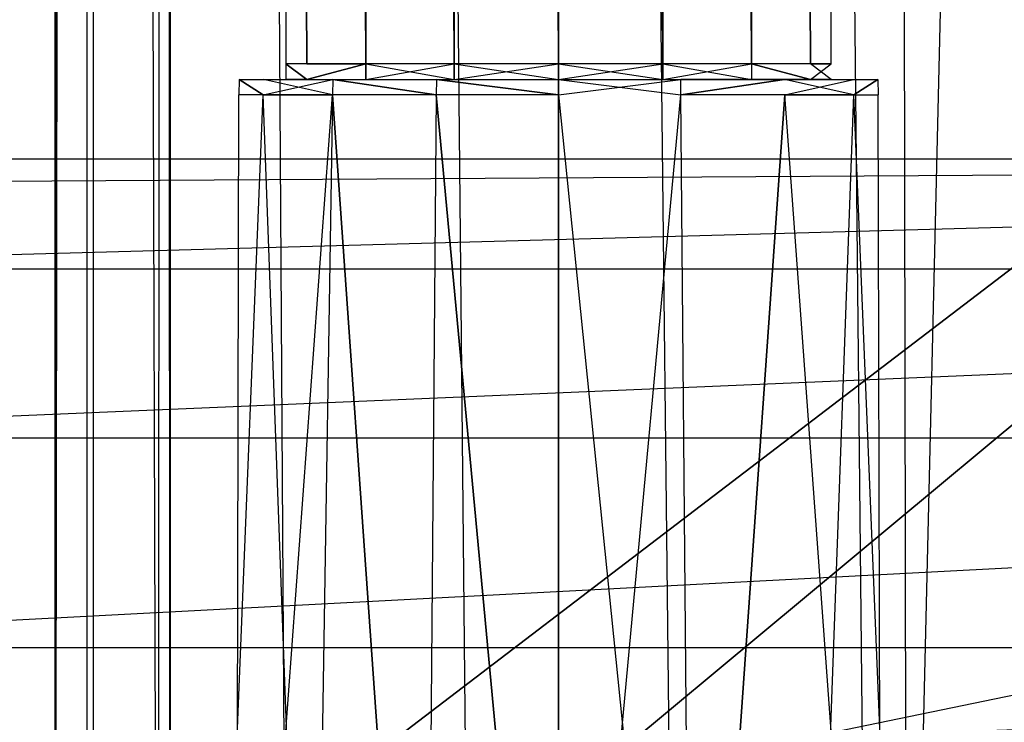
# Model space of a CAD drawing. Extents: x 0 to 0.8, y -0.501 to 0.
# Tile 22 of 111: x 0.031 to 0.051, y -0.471 to -0.457. Entities that reach past the tile are written whole.
import ezdxf

# ---------------------------------------------------------------- set-up
doc = ezdxf.new("R2010")
doc.units = 0
for name, color, linetype in [('L20_DRAWERBOXU_6___REPLACEMTFOR', 7, 'CONTINUOUS'), ('L22_DRAWERBOXU_4___REPLACEMTFOR', 7, 'CONTINUOUS'), ('L30_KORPUS2_5___REPLACEMTFOREMP', 7, 'CONTINUOUS'), ('L32_KORPUS2_3___REPLACEMTFOREMP', 7, 'CONTINUOUS'), ('L39_KORPUS1_0___REPLACEMTFOREMP', 7, 'CONTINUOUS'), ('L3_ABDECKPL_0___REPLACEMTFOREMP', 7, 'CONTINUOUS'), ('L9_DRAWERBOXO_7___REPLACEMTFORE', 7, 'CONTINUOUS')]:
    doc.layers.add(name, color=color, linetype=linetype)

msp = doc.modelspace()

# ---------------------------------------------------------------- linework, layer by layer
at = {"layer": 'L20_DRAWERBOXU_6___REPLACEMTFOR', "color": 250}
for points, invisible_edges in [([(0.068985, -0.48454, 0.100056), (0.0325, -0.117001, 0.100056), (0.0325, -0.48454, 0.100056), (0.068985, -0.48454, 0.100056)], 13), ([(0.0325, -0.117001, 0.100056), (0.068985, -0.48454, 0.100056), (0.068985, -0.117001, 0.100056), (0.0325, -0.117001, 0.100056)], 14), ([(0.0325, -0.117001, 0.100056), (0.033786, -0.48454, 0.175627), (0.0325, -0.48454, 0.100056), (0.0325, -0.117001, 0.100056)], 13), ([(0.033786, -0.48454, 0.175627), (0.0325, -0.117001, 0.100056), (0.033786, -0.117001, 0.175627), (0.033786, -0.48454, 0.175627)], 14), ([(0.033786, -0.117001, 0.175627), (0.034033, -0.48454, 0.179002), (0.033786, -0.48454, 0.175627), (0.033786, -0.117001, 0.175627)], 13), ([(0.034033, -0.48454, 0.179002), (0.033786, -0.117001, 0.175627), (0.034033, -0.117001, 0.179002), (0.034033, -0.48454, 0.179002)], 14), ([(0.034033, -0.117001, 0.179002), (0.03638, -0.48454, 0.182278), (0.034033, -0.48454, 0.179002), (0.034033, -0.117001, 0.179002)], 13), ([(0.03638, -0.48454, 0.182278), (0.034033, -0.117001, 0.179002), (0.03638, -0.117001, 0.182278), (0.03638, -0.48454, 0.182278)], 14), ([(0.03638, -0.117001, 0.182278), (0.040027, -0.48454, 0.183994), (0.03638, -0.48454, 0.182278), (0.03638, -0.117001, 0.182278)], 13), ([(0.040027, -0.48454, 0.183994), (0.03638, -0.117001, 0.182278), (0.040027, -0.117001, 0.183994), (0.040027, -0.48454, 0.183994)], 14), ([(0.040027, -0.117001, 0.183994), (0.044089, -0.48454, 0.184044), (0.040027, -0.48454, 0.183994), (0.040027, -0.117001, 0.183994)], 13), ([(0.044089, -0.48454, 0.184044), (0.040027, -0.117001, 0.183994), (0.044089, -0.117001, 0.184044), (0.044089, -0.48454, 0.184044)], 14), ([(0.044089, -0.117001, 0.184044), (0.047928, -0.48454, 0.182713), (0.044089, -0.48454, 0.184044), (0.044089, -0.117001, 0.184044)], 13), ([(0.047928, -0.48454, 0.182713), (0.044089, -0.117001, 0.184044), (0.047928, -0.117001, 0.182713), (0.047928, -0.48454, 0.182713)], 14), ([(0.047928, -0.117001, 0.182713), (0.04868, -0.48454, 0.181645), (0.047928, -0.48454, 0.182713), (0.047928, -0.117001, 0.182713)], 13), ([(0.04868, -0.48454, 0.181645), (0.047928, -0.117001, 0.182713), (0.04868, -0.117001, 0.181645), (0.04868, -0.48454, 0.181645)], 14), ([(0.04868, -0.48454, 0.181645), (0.057389, -0.117001, 0.128699), (0.057389, -0.48454, 0.128699), (0.04868, -0.48454, 0.181645)], 13), ([(0.057389, -0.117001, 0.128699), (0.04868, -0.48454, 0.181645), (0.04868, -0.117001, 0.181645), (0.057389, -0.117001, 0.128699)], 14)]:
    msp.add_3dface(points, dxfattribs=dict(at, invisible_edges=invisible_edges))
at = {"layer": 'L22_DRAWERBOXU_4___REPLACEMTFOR', "color": 250}
for points, invisible_edges in [([(0.036331, -0.104555, 0.23464), (0.036744, -0.458087, 0.236714), (0.036331, -0.458087, 0.23464), (0.036331, -0.104555, 0.23464)], 13), ([(0.036744, -0.458087, 0.236714), (0.036331, -0.104555, 0.23464), (0.036744, -0.104555, 0.236714), (0.036744, -0.458087, 0.236714)], 14), ([(0.036744, -0.458087, 0.232567), (0.036331, -0.104555, 0.23464), (0.036331, -0.458087, 0.23464), (0.036744, -0.458087, 0.232567)], 13), ([(0.036331, -0.104555, 0.23464), (0.036744, -0.458087, 0.232567), (0.036744, -0.104555, 0.232567), (0.036331, -0.104555, 0.23464)], 14), ([(0.036744, -0.104555, 0.236714), (0.037919, -0.458087, 0.238472), (0.036744, -0.458087, 0.236714), (0.036744, -0.104555, 0.236714)], 13), ([(0.037919, -0.458087, 0.238472), (0.036744, -0.104555, 0.236714), (0.037919, -0.104555, 0.238472), (0.037919, -0.458087, 0.238472)], 14), ([(0.037919, -0.104555, 0.230809), (0.036744, -0.458087, 0.232567), (0.037919, -0.458087, 0.230809), (0.037919, -0.104555, 0.230809)], 13), ([(0.036744, -0.458087, 0.232567), (0.037919, -0.104555, 0.230809), (0.036744, -0.104555, 0.232567), (0.036744, -0.458087, 0.232567)], 14), ([(0.037919, -0.104555, 0.238472), (0.039677, -0.458087, 0.239647), (0.037919, -0.458087, 0.238472), (0.037919, -0.104555, 0.238472)], 13), ([(0.039677, -0.458087, 0.239647), (0.037919, -0.104555, 0.238472), (0.039677, -0.104555, 0.239647), (0.039677, -0.458087, 0.239647)], 14), ([(0.039677, -0.458087, 0.229634), (0.037919, -0.104555, 0.230809), (0.037919, -0.458087, 0.230809), (0.039677, -0.458087, 0.229634)], 13), ([(0.037919, -0.104555, 0.230809), (0.039677, -0.458087, 0.229634), (0.039677, -0.104555, 0.229634), (0.037919, -0.104555, 0.230809)], 14), ([(0.039677, -0.104555, 0.239647), (0.04175, -0.458087, 0.240059), (0.039677, -0.458087, 0.239647), (0.039677, -0.104555, 0.239647)], 13), ([(0.04175, -0.458087, 0.240059), (0.039677, -0.104555, 0.239647), (0.04175, -0.104555, 0.240059), (0.04175, -0.458087, 0.240059)], 14), ([(0.04175, -0.458087, 0.229222), (0.039677, -0.104555, 0.229634), (0.039677, -0.458087, 0.229634), (0.04175, -0.458087, 0.229222)], 13), ([(0.039677, -0.104555, 0.229634), (0.04175, -0.458087, 0.229222), (0.04175, -0.104555, 0.229222), (0.039677, -0.104555, 0.229634)], 14), ([(0.043824, -0.458087, 0.229634), (0.04175, -0.104555, 0.229222), (0.04175, -0.458087, 0.229222), (0.043824, -0.458087, 0.229634)], 13), ([(0.04175, -0.104555, 0.229222), (0.043824, -0.458087, 0.229634), (0.043824, -0.104555, 0.229634), (0.04175, -0.104555, 0.229222)], 14), ([(0.04175, -0.104555, 0.240059), (0.043824, -0.458087, 0.239647), (0.04175, -0.458087, 0.240059), (0.04175, -0.104555, 0.240059)], 13), ([(0.043824, -0.458087, 0.239647), (0.04175, -0.104555, 0.240059), (0.043824, -0.104555, 0.239647), (0.043824, -0.458087, 0.239647)], 14), ([(0.045583, -0.458087, 0.230809), (0.043824, -0.104555, 0.229634), (0.043824, -0.458087, 0.229634), (0.045583, -0.458087, 0.230809)], 13), ([(0.043824, -0.104555, 0.229634), (0.045583, -0.458087, 0.230809), (0.045583, -0.104555, 0.230809), (0.043824, -0.104555, 0.229634)], 14), ([(0.043824, -0.104555, 0.239647), (0.045583, -0.458087, 0.238472), (0.043824, -0.458087, 0.239647), (0.043824, -0.104555, 0.239647)], 13), ([(0.045583, -0.458087, 0.238472), (0.043824, -0.104555, 0.239647), (0.045583, -0.104555, 0.238472), (0.045583, -0.458087, 0.238472)], 14), ([(0.046757, -0.458087, 0.232567), (0.045583, -0.104555, 0.230809), (0.045583, -0.458087, 0.230809), (0.046757, -0.458087, 0.232567)], 13), ([(0.045583, -0.104555, 0.230809), (0.046757, -0.458087, 0.232567), (0.046757, -0.104555, 0.232567), (0.045583, -0.104555, 0.230809)], 14), ([(0.045583, -0.104555, 0.238472), (0.046757, -0.458087, 0.236714), (0.045583, -0.458087, 0.238472), (0.045583, -0.104555, 0.238472)], 13), ([(0.046757, -0.458087, 0.236714), (0.045583, -0.104555, 0.238472), (0.046757, -0.104555, 0.236714), (0.046757, -0.458087, 0.236714)], 14), ([(0.04717, -0.104555, 0.23464), (0.046757, -0.458087, 0.232567), (0.04717, -0.458087, 0.23464), (0.04717, -0.104555, 0.23464)], 13), ([(0.046757, -0.458087, 0.232567), (0.04717, -0.104555, 0.23464), (0.046757, -0.104555, 0.232567), (0.046757, -0.458087, 0.232567)], 14), ([(0.046757, -0.104555, 0.236714), (0.04717, -0.458087, 0.23464), (0.046757, -0.458087, 0.236714), (0.046757, -0.104555, 0.236714)], 13), ([(0.04717, -0.458087, 0.23464), (0.046757, -0.104555, 0.236714), (0.04717, -0.104555, 0.23464), (0.04717, -0.458087, 0.23464)], 14), ([(0.036744, -0.458399, 0.232567), (0.036331, -0.458087, 0.23464), (0.036331, -0.458399, 0.23464), (0.036744, -0.458399, 0.232567)], 13), ([(0.036331, -0.458087, 0.23464), (0.036744, -0.458399, 0.232567), (0.036744, -0.458087, 0.232567), (0.036331, -0.458087, 0.23464)], 14), ([(0.036331, -0.458087, 0.23464), (0.036744, -0.458399, 0.236714), (0.036331, -0.458399, 0.23464), (0.036331, -0.458087, 0.23464)], 13), ([(0.036744, -0.458399, 0.236714), (0.036331, -0.458087, 0.23464), (0.036744, -0.458087, 0.236714), (0.036744, -0.458399, 0.236714)], 14), ([(0.037919, -0.458087, 0.230809), (0.036744, -0.458399, 0.232567), (0.037919, -0.458399, 0.230809), (0.037919, -0.458087, 0.230809)], 13), ([(0.036744, -0.458399, 0.232567), (0.037919, -0.458087, 0.230809), (0.036744, -0.458087, 0.232567), (0.036744, -0.458399, 0.232567)], 14), ([(0.036744, -0.458399, 0.236714), (0.037919, -0.458087, 0.238472), (0.037919, -0.458399, 0.238472), (0.036744, -0.458399, 0.236714)], 13), ([(0.037919, -0.458087, 0.238472), (0.036744, -0.458399, 0.236714), (0.036744, -0.458087, 0.236714), (0.037919, -0.458087, 0.238472)], 14), ([(0.039677, -0.458399, 0.229634), (0.037919, -0.458087, 0.230809), (0.037919, -0.458399, 0.230809), (0.039677, -0.458399, 0.229634)], 13), ([(0.037919, -0.458087, 0.230809), (0.039677, -0.458399, 0.229634), (0.039677, -0.458087, 0.229634), (0.037919, -0.458087, 0.230809)], 14), ([(0.039677, -0.458087, 0.239647), (0.037919, -0.458399, 0.238472), (0.037919, -0.458087, 0.238472), (0.039677, -0.458087, 0.239647)], 13), ([(0.037919, -0.458399, 0.238472), (0.039677, -0.458087, 0.239647), (0.039677, -0.458399, 0.239647), (0.037919, -0.458399, 0.238472)], 14), ([(0.04175, -0.458399, 0.229222), (0.039677, -0.458087, 0.229634), (0.039677, -0.458399, 0.229634), (0.04175, -0.458399, 0.229222)], 13), ([(0.039677, -0.458087, 0.229634), (0.04175, -0.458399, 0.229222), (0.04175, -0.458087, 0.229222), (0.039677, -0.458087, 0.229634)], 14), ([(0.04175, -0.458087, 0.240059), (0.039677, -0.458399, 0.239647), (0.039677, -0.458087, 0.239647), (0.04175, -0.458087, 0.240059)], 13), ([(0.039677, -0.458399, 0.239647), (0.04175, -0.458087, 0.240059), (0.04175, -0.458399, 0.240059), (0.039677, -0.458399, 0.239647)], 14), ([(0.043824, -0.458087, 0.239647), (0.04175, -0.458399, 0.240059), (0.04175, -0.458087, 0.240059), (0.043824, -0.458087, 0.239647)], 13), ([(0.04175, -0.458399, 0.240059), (0.043824, -0.458087, 0.239647), (0.043824, -0.458399, 0.239647), (0.04175, -0.458399, 0.240059)], 14), ([(0.043824, -0.458399, 0.229634), (0.04175, -0.458087, 0.229222), (0.04175, -0.458399, 0.229222), (0.043824, -0.458399, 0.229634)], 13), ([(0.04175, -0.458087, 0.229222), (0.043824, -0.458399, 0.229634), (0.043824, -0.458087, 0.229634), (0.04175, -0.458087, 0.229222)], 14), ([(0.045583, -0.458087, 0.238472), (0.043824, -0.458399, 0.239647), (0.043824, -0.458087, 0.239647), (0.045583, -0.458087, 0.238472)], 13), ([(0.043824, -0.458399, 0.239647), (0.045583, -0.458087, 0.238472), (0.045583, -0.458399, 0.238472), (0.043824, -0.458399, 0.239647)], 14), ([(0.045583, -0.458399, 0.230809), (0.043824, -0.458087, 0.229634), (0.043824, -0.458399, 0.229634), (0.045583, -0.458399, 0.230809)], 13), ([(0.043824, -0.458087, 0.229634), (0.045583, -0.458399, 0.230809), (0.045583, -0.458087, 0.230809), (0.043824, -0.458087, 0.229634)], 14), ([(0.045583, -0.458087, 0.238472), (0.046757, -0.458399, 0.236714), (0.045583, -0.458399, 0.238472), (0.045583, -0.458087, 0.238472)], 13), ([(0.046757, -0.458399, 0.236714), (0.045583, -0.458087, 0.238472), (0.046757, -0.458087, 0.236714), (0.046757, -0.458399, 0.236714)], 14), ([(0.046757, -0.458399, 0.232567), (0.045583, -0.458087, 0.230809), (0.045583, -0.458399, 0.230809), (0.046757, -0.458399, 0.232567)], 13), ([(0.045583, -0.458087, 0.230809), (0.046757, -0.458399, 0.232567), (0.046757, -0.458087, 0.232567), (0.045583, -0.458087, 0.230809)], 14), ([(0.046757, -0.458087, 0.236714), (0.04717, -0.458399, 0.23464), (0.046757, -0.458399, 0.236714), (0.046757, -0.458087, 0.236714)], 13), ([(0.04717, -0.458399, 0.23464), (0.046757, -0.458087, 0.236714), (0.04717, -0.458087, 0.23464), (0.04717, -0.458399, 0.23464)], 14), ([(0.04717, -0.458087, 0.23464), (0.046757, -0.458399, 0.232567), (0.04717, -0.458399, 0.23464), (0.04717, -0.458087, 0.23464)], 13), ([(0.046757, -0.458399, 0.232567), (0.04717, -0.458087, 0.23464), (0.046757, -0.458087, 0.232567), (0.046757, -0.458399, 0.232567)], 14), ([(0.035881, -0.458704, 0.232209), (0.035404, -0.458399, 0.23464), (0.035397, -0.458704, 0.23464), (0.035881, -0.458704, 0.232209)], 13), ([(0.035404, -0.458399, 0.23464), (0.035881, -0.458704, 0.237071), (0.035397, -0.458704, 0.23464), (0.035404, -0.458399, 0.23464)], 13), ([(0.036744, -0.458399, 0.232567), (0.035404, -0.458399, 0.23464), (0.035887, -0.458399, 0.232212), (0.036744, -0.458399, 0.232567)], 13), ([(0.035404, -0.458399, 0.23464), (0.036744, -0.458399, 0.232567), (0.036331, -0.458399, 0.23464), (0.035404, -0.458399, 0.23464)], 14), ([(0.036744, -0.458399, 0.236714), (0.035404, -0.458399, 0.23464), (0.036331, -0.458399, 0.23464), (0.036744, -0.458399, 0.236714)], 13), ([(0.035404, -0.458399, 0.23464), (0.036744, -0.458399, 0.236714), (0.035887, -0.458399, 0.237069), (0.035404, -0.458399, 0.23464)], 14), ([(0.035404, -0.458399, 0.23464), (0.035881, -0.458704, 0.232209), (0.035887, -0.458399, 0.232212), (0.035404, -0.458399, 0.23464)], 14), ([(0.035881, -0.458704, 0.237071), (0.035404, -0.458399, 0.23464), (0.035887, -0.458399, 0.237069), (0.035881, -0.458704, 0.237071)], 14), ([(0.037263, -0.458399, 0.230153), (0.035881, -0.458704, 0.232209), (0.037258, -0.458704, 0.230148), (0.037263, -0.458399, 0.230153)], 13), ([(0.035881, -0.458704, 0.232209), (0.037263, -0.458399, 0.230153), (0.035887, -0.458399, 0.232212), (0.035881, -0.458704, 0.232209)], 14), ([(0.035887, -0.458399, 0.237069), (0.037258, -0.458704, 0.239132), (0.035881, -0.458704, 0.237071), (0.035887, -0.458399, 0.237069)], 13), ([(0.037919, -0.458399, 0.238472), (0.035887, -0.458399, 0.237069), (0.036744, -0.458399, 0.236714), (0.037919, -0.458399, 0.238472)], 13), ([(0.035887, -0.458399, 0.237069), (0.037919, -0.458399, 0.238472), (0.037263, -0.458399, 0.239128), (0.035887, -0.458399, 0.237069)], 14), ([(0.037919, -0.458399, 0.230809), (0.035887, -0.458399, 0.232212), (0.037263, -0.458399, 0.230153), (0.037919, -0.458399, 0.230809)], 13), ([(0.035887, -0.458399, 0.232212), (0.037919, -0.458399, 0.230809), (0.036744, -0.458399, 0.232567), (0.035887, -0.458399, 0.232212)], 14), ([(0.037258, -0.458704, 0.239132), (0.035887, -0.458399, 0.237069), (0.037263, -0.458399, 0.239128), (0.037258, -0.458704, 0.239132)], 14), ([(0.039319, -0.458704, 0.228771), (0.037263, -0.458399, 0.230153), (0.037258, -0.458704, 0.230148), (0.039319, -0.458704, 0.228771)], 13), ([(0.037263, -0.458399, 0.239128), (0.039319, -0.458704, 0.24051), (0.037258, -0.458704, 0.239132), (0.037263, -0.458399, 0.239128)], 13), ([(0.039677, -0.458399, 0.239647), (0.037263, -0.458399, 0.239128), (0.037919, -0.458399, 0.238472), (0.039677, -0.458399, 0.239647)], 13), ([(0.037263, -0.458399, 0.239128), (0.039677, -0.458399, 0.239647), (0.039322, -0.458399, 0.240503), (0.037263, -0.458399, 0.239128)], 14), ([(0.039677, -0.458399, 0.229634), (0.037263, -0.458399, 0.230153), (0.039322, -0.458399, 0.228778), (0.039677, -0.458399, 0.229634)], 13), ([(0.037263, -0.458399, 0.230153), (0.039677, -0.458399, 0.229634), (0.037919, -0.458399, 0.230809), (0.037263, -0.458399, 0.230153)], 14), ([(0.037263, -0.458399, 0.230153), (0.039319, -0.458704, 0.228771), (0.039322, -0.458399, 0.228778), (0.037263, -0.458399, 0.230153)], 14), ([(0.039319, -0.458704, 0.24051), (0.037263, -0.458399, 0.239128), (0.039322, -0.458399, 0.240503), (0.039319, -0.458704, 0.24051)], 14), ([(0.039322, -0.458399, 0.240503), (0.04175, -0.458704, 0.240993), (0.039319, -0.458704, 0.24051), (0.039322, -0.458399, 0.240503)], 13), ([(0.04175, -0.458704, 0.228288), (0.039322, -0.458399, 0.228778), (0.039319, -0.458704, 0.228771), (0.04175, -0.458704, 0.228288)], 13), ([(0.04175, -0.458399, 0.229222), (0.039322, -0.458399, 0.228778), (0.04175, -0.458399, 0.228294), (0.04175, -0.458399, 0.229222)], 13), ([(0.039322, -0.458399, 0.228778), (0.04175, -0.458399, 0.229222), (0.039677, -0.458399, 0.229634), (0.039322, -0.458399, 0.228778)], 14), ([(0.04175, -0.458399, 0.240059), (0.039322, -0.458399, 0.240503), (0.039677, -0.458399, 0.239647), (0.04175, -0.458399, 0.240059)], 13), ([(0.039322, -0.458399, 0.240503), (0.04175, -0.458399, 0.240059), (0.04175, -0.458399, 0.240986), (0.039322, -0.458399, 0.240503)], 14), ([(0.04175, -0.458704, 0.240993), (0.039322, -0.458399, 0.240503), (0.04175, -0.458399, 0.240986), (0.04175, -0.458704, 0.240993)], 14), ([(0.039322, -0.458399, 0.228778), (0.04175, -0.458704, 0.228288), (0.04175, -0.458399, 0.228294), (0.039322, -0.458399, 0.228778)], 14), ([(0.044179, -0.458399, 0.228778), (0.04175, -0.458399, 0.229222), (0.04175, -0.458399, 0.228294), (0.044179, -0.458399, 0.228778)], 13), ([(0.04175, -0.458399, 0.229222), (0.044179, -0.458399, 0.228778), (0.043824, -0.458399, 0.229634), (0.04175, -0.458399, 0.229222)], 14), ([(0.044179, -0.458399, 0.240503), (0.04175, -0.458399, 0.240059), (0.043824, -0.458399, 0.239647), (0.044179, -0.458399, 0.240503)], 13), ([(0.04175, -0.458399, 0.240059), (0.044179, -0.458399, 0.240503), (0.04175, -0.458399, 0.240986), (0.04175, -0.458399, 0.240059)], 14), ([(0.044179, -0.458399, 0.240503), (0.04175, -0.458704, 0.240993), (0.04175, -0.458399, 0.240986), (0.044179, -0.458399, 0.240503)], 13), ([(0.04175, -0.458704, 0.240993), (0.044179, -0.458399, 0.240503), (0.044182, -0.458704, 0.24051), (0.04175, -0.458704, 0.240993)], 14), ([(0.044182, -0.458704, 0.228771), (0.04175, -0.458399, 0.228294), (0.04175, -0.458704, 0.228288), (0.044182, -0.458704, 0.228771)], 13), ([(0.04175, -0.458399, 0.228294), (0.044182, -0.458704, 0.228771), (0.044179, -0.458399, 0.228778), (0.04175, -0.458399, 0.228294)], 14), ([(0.046238, -0.458399, 0.230153), (0.043824, -0.458399, 0.229634), (0.044179, -0.458399, 0.228778), (0.046238, -0.458399, 0.230153)], 13), ([(0.043824, -0.458399, 0.229634), (0.046238, -0.458399, 0.230153), (0.045583, -0.458399, 0.230809), (0.043824, -0.458399, 0.229634)], 14), ([(0.046238, -0.458399, 0.239128), (0.043824, -0.458399, 0.239647), (0.045583, -0.458399, 0.238472), (0.046238, -0.458399, 0.239128)], 13), ([(0.043824, -0.458399, 0.239647), (0.046238, -0.458399, 0.239128), (0.044179, -0.458399, 0.240503), (0.043824, -0.458399, 0.239647)], 14), ([(0.046238, -0.458399, 0.239128), (0.044182, -0.458704, 0.24051), (0.044179, -0.458399, 0.240503), (0.046238, -0.458399, 0.239128)], 13), ([(0.044182, -0.458704, 0.228771), (0.046238, -0.458399, 0.230153), (0.044179, -0.458399, 0.228778), (0.044182, -0.458704, 0.228771)], 13), ([(0.044182, -0.458704, 0.24051), (0.046238, -0.458399, 0.239128), (0.046243, -0.458704, 0.239132), (0.044182, -0.458704, 0.24051)], 14), ([(0.046238, -0.458399, 0.230153), (0.044182, -0.458704, 0.228771), (0.046243, -0.458704, 0.230148), (0.046238, -0.458399, 0.230153)], 14), ([(0.047614, -0.458399, 0.232212), (0.045583, -0.458399, 0.230809), (0.046238, -0.458399, 0.230153), (0.047614, -0.458399, 0.232212)], 13), ([(0.045583, -0.458399, 0.230809), (0.047614, -0.458399, 0.232212), (0.046757, -0.458399, 0.232567), (0.045583, -0.458399, 0.230809)], 14), ([(0.047614, -0.458399, 0.237069), (0.045583, -0.458399, 0.238472), (0.046757, -0.458399, 0.236714), (0.047614, -0.458399, 0.237069)], 13), ([(0.045583, -0.458399, 0.238472), (0.047614, -0.458399, 0.237069), (0.046238, -0.458399, 0.239128), (0.045583, -0.458399, 0.238472)], 14), ([(0.046243, -0.458704, 0.230148), (0.047614, -0.458399, 0.232212), (0.046238, -0.458399, 0.230153), (0.046243, -0.458704, 0.230148)], 14), ([(0.046238, -0.458399, 0.239128), (0.04762, -0.458704, 0.237072), (0.046243, -0.458704, 0.239132), (0.046238, -0.458399, 0.239128)], 13), ([(0.04762, -0.458704, 0.237072), (0.046238, -0.458399, 0.239128), (0.047614, -0.458399, 0.237069), (0.04762, -0.458704, 0.237072)], 14), ([(0.047614, -0.458399, 0.232212), (0.046243, -0.458704, 0.230148), (0.04762, -0.458704, 0.232209), (0.047614, -0.458399, 0.232212)], 13), ([(0.048097, -0.458399, 0.23464), (0.046757, -0.458399, 0.232567), (0.047614, -0.458399, 0.232212), (0.048097, -0.458399, 0.23464)], 13), ([(0.046757, -0.458399, 0.232567), (0.048097, -0.458399, 0.23464), (0.04717, -0.458399, 0.23464), (0.046757, -0.458399, 0.232567)], 14), ([(0.04717, -0.458399, 0.23464), (0.047614, -0.458399, 0.237069), (0.046757, -0.458399, 0.236714), (0.04717, -0.458399, 0.23464)], 14), ([(0.047614, -0.458399, 0.237069), (0.04717, -0.458399, 0.23464), (0.048097, -0.458399, 0.23464), (0.047614, -0.458399, 0.237069)], 13), ([(0.04762, -0.458704, 0.232209), (0.048097, -0.458399, 0.23464), (0.047614, -0.458399, 0.232212), (0.04762, -0.458704, 0.232209)], 14), ([(0.048097, -0.458399, 0.23464), (0.04762, -0.458704, 0.237072), (0.047614, -0.458399, 0.237069), (0.048097, -0.458399, 0.23464)], 14), ([(0.048097, -0.458399, 0.23464), (0.04762, -0.458704, 0.232209), (0.048104, -0.458704, 0.23464), (0.048097, -0.458399, 0.23464)], 13), ([(0.04762, -0.458704, 0.237072), (0.048097, -0.458399, 0.23464), (0.048104, -0.458704, 0.23464), (0.04762, -0.458704, 0.237072)], 13), ([(0.035397, -0.458704, 0.23464), (0.035341, -0.484839, 0.237295), (0.034813, -0.484839, 0.23464), (0.035397, -0.458704, 0.23464)], 13), ([(0.035881, -0.458704, 0.232209), (0.034813, -0.484839, 0.23464), (0.035341, -0.484839, 0.231986), (0.035881, -0.458704, 0.232209)], 13), ([(0.034813, -0.484839, 0.23464), (0.035881, -0.458704, 0.232209), (0.035397, -0.458704, 0.23464), (0.034813, -0.484839, 0.23464)], 14), ([(0.035341, -0.484839, 0.237295), (0.035397, -0.458704, 0.23464), (0.035881, -0.458704, 0.237071), (0.035341, -0.484839, 0.237295)], 14), ([(0.035881, -0.458704, 0.237071), (0.036845, -0.484839, 0.239545), (0.035341, -0.484839, 0.237295), (0.035881, -0.458704, 0.237071)], 13), ([(0.037258, -0.458704, 0.230148), (0.035341, -0.484839, 0.231986), (0.036845, -0.484839, 0.229736), (0.037258, -0.458704, 0.230148)], 13), ([(0.035341, -0.484839, 0.231986), (0.037258, -0.458704, 0.230148), (0.035881, -0.458704, 0.232209), (0.035341, -0.484839, 0.231986)], 14), ([(0.036845, -0.484839, 0.239545), (0.035881, -0.458704, 0.237071), (0.037258, -0.458704, 0.239132), (0.036845, -0.484839, 0.239545)], 14), ([(0.037258, -0.458704, 0.239132), (0.039096, -0.484839, 0.241049), (0.036845, -0.484839, 0.239545), (0.037258, -0.458704, 0.239132)], 13), ([(0.039096, -0.484839, 0.228232), (0.037258, -0.458704, 0.230148), (0.036845, -0.484839, 0.229736), (0.039096, -0.484839, 0.228232)], 13), ([(0.039096, -0.484839, 0.241049), (0.037258, -0.458704, 0.239132), (0.039319, -0.458704, 0.24051), (0.039096, -0.484839, 0.241049)], 14), ([(0.037258, -0.458704, 0.230148), (0.039096, -0.484839, 0.228232), (0.039319, -0.458704, 0.228771), (0.037258, -0.458704, 0.230148)], 14), ([(0.04175, -0.484839, 0.227704), (0.039319, -0.458704, 0.228771), (0.039096, -0.484839, 0.228232), (0.04175, -0.484839, 0.227704)], 13), ([(0.039319, -0.458704, 0.24051), (0.04175, -0.484839, 0.241577), (0.039096, -0.484839, 0.241049), (0.039319, -0.458704, 0.24051)], 13), ([(0.039319, -0.458704, 0.228771), (0.04175, -0.484839, 0.227704), (0.04175, -0.458704, 0.228288), (0.039319, -0.458704, 0.228771)], 14), ([(0.04175, -0.484839, 0.241577), (0.039319, -0.458704, 0.24051), (0.04175, -0.458704, 0.240993), (0.04175, -0.484839, 0.241577)], 14), ([(0.044405, -0.484839, 0.228232), (0.04175, -0.458704, 0.228288), (0.04175, -0.484839, 0.227704), (0.044405, -0.484839, 0.228232)], 13), ([(0.04175, -0.458704, 0.228288), (0.044405, -0.484839, 0.228232), (0.044182, -0.458704, 0.228771), (0.04175, -0.458704, 0.228288)], 14), ([(0.044182, -0.458704, 0.24051), (0.04175, -0.484839, 0.241577), (0.04175, -0.458704, 0.240993), (0.044182, -0.458704, 0.24051)], 13), ([(0.04175, -0.484839, 0.241577), (0.044182, -0.458704, 0.24051), (0.044405, -0.484839, 0.241049), (0.04175, -0.484839, 0.241577)], 14), ([(0.044405, -0.484839, 0.228232), (0.046243, -0.458704, 0.230148), (0.044182, -0.458704, 0.228771), (0.044405, -0.484839, 0.228232)], 13), ([(0.046243, -0.458704, 0.239132), (0.044405, -0.484839, 0.241049), (0.044182, -0.458704, 0.24051), (0.046243, -0.458704, 0.239132)], 13), ([(0.046243, -0.458704, 0.230148), (0.044405, -0.484839, 0.228232), (0.046656, -0.484839, 0.229736), (0.046243, -0.458704, 0.230148)], 14), ([(0.044405, -0.484839, 0.241049), (0.046243, -0.458704, 0.239132), (0.046656, -0.484839, 0.239545), (0.044405, -0.484839, 0.241049)], 14), ([(0.046243, -0.458704, 0.239132), (0.04816, -0.484839, 0.237295), (0.046656, -0.484839, 0.239545), (0.046243, -0.458704, 0.239132)], 13), ([(0.04816, -0.484839, 0.237295), (0.046243, -0.458704, 0.239132), (0.04762, -0.458704, 0.237072), (0.04816, -0.484839, 0.237295)], 14), ([(0.046656, -0.484839, 0.229736), (0.04762, -0.458704, 0.232209), (0.046243, -0.458704, 0.230148), (0.046656, -0.484839, 0.229736)], 14), ([(0.04762, -0.458704, 0.232209), (0.046656, -0.484839, 0.229736), (0.04816, -0.484839, 0.231986), (0.04762, -0.458704, 0.232209)], 13), ([(0.04762, -0.458704, 0.237072), (0.048688, -0.484839, 0.23464), (0.04816, -0.484839, 0.237295), (0.04762, -0.458704, 0.237072)], 13), ([(0.048688, -0.484839, 0.23464), (0.04762, -0.458704, 0.237072), (0.048104, -0.458704, 0.23464), (0.048688, -0.484839, 0.23464)], 14), ([(0.04816, -0.484839, 0.231986), (0.048104, -0.458704, 0.23464), (0.04762, -0.458704, 0.232209), (0.04816, -0.484839, 0.231986)], 14), ([(0.048104, -0.458704, 0.23464), (0.04816, -0.484839, 0.231986), (0.048688, -0.484839, 0.23464), (0.048104, -0.458704, 0.23464)], 13)]:
    msp.add_3dface(points, dxfattribs=dict(at, invisible_edges=invisible_edges))
at = {"layer": 'L30_KORPUS2_5___REPLACEMTFOREMP', "color": 250}
for points, invisible_edges in [([(0.031741, -0.480549, 0.024322), (0.031741, -0.071707, 0.023923), (0.031741, -0.480549, 0.023923), (0.031741, -0.480549, 0.024322)], 13), ([(0.031741, -0.071707, 0.023923), (0.031741, -0.480549, 0.024322), (0.031741, -0.071707, 0.024322), (0.031741, -0.071707, 0.023923)], 14), ([(0.031741, -0.480549, 0.023923), (0.031741, -0.071707, 0.00749), (0.031741, -0.480549, 0.00749), (0.031741, -0.480549, 0.023923)], 13), ([(0.031741, -0.071707, 0.00749), (0.031741, -0.480549, 0.023923), (0.031741, -0.071707, 0.023923), (0.031741, -0.071707, 0.00749)], 14), ([(0.031741, -0.071707, 0.00749), (0.031741, -0.480549, 0.006866), (0.031741, -0.480549, 0.00749), (0.031741, -0.071707, 0.00749)], 13), ([(0.031741, -0.480549, 0.006866), (0.031741, -0.071707, 0.00749), (0.031741, -0.071707, 0.006866), (0.031741, -0.480549, 0.006866)], 14), ([(0.031741, -0.480549, 0.024322), (0.032383, -0.071707, 0.024322), (0.031741, -0.071707, 0.024322), (0.031741, -0.480549, 0.024322)], 13), ([(0.032383, -0.071707, 0.024322), (0.031741, -0.480549, 0.024322), (0.032383, -0.480549, 0.024322), (0.032383, -0.071707, 0.024322)], 14), ([(0.032383, -0.071707, 0.006866), (0.031741, -0.480549, 0.006866), (0.031741, -0.071707, 0.006866), (0.032383, -0.071707, 0.006866)], 13), ([(0.031741, -0.480549, 0.006866), (0.032383, -0.071707, 0.006866), (0.032383, -0.480549, 0.006866), (0.031741, -0.480549, 0.006866)], 14), ([(0.523741, -0.071707, 0.006866), (0.032383, -0.480549, 0.006866), (0.032383, -0.071707, 0.006866), (0.523741, -0.071707, 0.006866)], 13), ([(0.032383, -0.480549, 0.006866), (0.523741, -0.071707, 0.006866), (0.523741, -0.480549, 0.006866), (0.032383, -0.480549, 0.006866)], 14), ([(0.032383, -0.480549, 0.024322), (0.523741, -0.071707, 0.024322), (0.032383, -0.071707, 0.024322), (0.032383, -0.480549, 0.024322)], 13), ([(0.523741, -0.071707, 0.024322), (0.032383, -0.480549, 0.024322), (0.523741, -0.480549, 0.024322), (0.523741, -0.071707, 0.024322)], 14)]:
    msp.add_3dface(points, dxfattribs=dict(at, invisible_edges=invisible_edges))
at = {"layer": 'L32_KORPUS2_3___REPLACEMTFOREMP', "color": 250}
for points, invisible_edges in [([(0.02052, -0.459976, 0.473584), (0.1, -0.459976, 0.472817), (0.02052, -0.459976, 0.472817), (0.02052, -0.459976, 0.473584)], 13), ([(0.1, -0.459976, 0.472817), (0.02052, -0.459976, 0.473584), (0.1, -0.459976, 0.473584), (0.1, -0.459976, 0.472817)], 14), ([(0.1, -0.459976, 0.472817), (0.02052, -0.460483, 0.472817), (0.02052, -0.459976, 0.472817), (0.1, -0.459976, 0.472817)], 13), ([(0.02052, -0.460483, 0.472817), (0.1, -0.459976, 0.472817), (0.1, -0.460483, 0.472817), (0.02052, -0.460483, 0.472817)], 14), ([(0.02052, -0.462163, 0.527803), (0.1, -0.459976, 0.524414), (0.02052, -0.459976, 0.524414), (0.02052, -0.462163, 0.527803)], 13), ([(0.1, -0.459976, 0.524414), (0.02052, -0.462163, 0.527803), (0.1, -0.462163, 0.527803), (0.1, -0.459976, 0.524414)], 14), ([(0.02052, -0.459976, 0.520114), (0.1, -0.459976, 0.473584), (0.02052, -0.459976, 0.473584), (0.02052, -0.459976, 0.520114)], 13), ([(0.1, -0.459976, 0.473584), (0.02052, -0.459976, 0.520114), (0.1, -0.459976, 0.520114), (0.1, -0.459976, 0.473584)], 14), ([(0.02052, -0.459976, 0.524414), (0.1, -0.459976, 0.520114), (0.02052, -0.459976, 0.520114), (0.02052, -0.459976, 0.524414)], 13), ([(0.1, -0.459976, 0.520114), (0.02052, -0.459976, 0.524414), (0.1, -0.459976, 0.524414), (0.1, -0.459976, 0.520114)], 14), ([(0.1, -0.460483, 0.472817), (0.02052, -0.476854, 0.472817), (0.02052, -0.460483, 0.472817), (0.1, -0.460483, 0.472817)], 13), ([(0.02052, -0.476854, 0.472817), (0.1, -0.460483, 0.472817), (0.1, -0.476854, 0.472817), (0.02052, -0.476854, 0.472817)], 14), ([(0.02052, -0.46552, 0.533003), (0.1, -0.462163, 0.527803), (0.02052, -0.462163, 0.527803), (0.02052, -0.46552, 0.533003)], 13), ([(0.1, -0.462163, 0.527803), (0.02052, -0.46552, 0.533003), (0.1, -0.46552, 0.533003), (0.1, -0.462163, 0.527803)], 14), ([(0.02052, -0.469683, 0.542125), (0.1, -0.46552, 0.533003), (0.02052, -0.46552, 0.533003), (0.02052, -0.469683, 0.542125)], 13), ([(0.1, -0.46552, 0.533003), (0.02052, -0.469683, 0.542125), (0.1, -0.469683, 0.542125), (0.1, -0.46552, 0.533003)], 14), ([(0.02052, -0.472321, 0.553783), (0.1, -0.469683, 0.542125), (0.02052, -0.469683, 0.542125), (0.02052, -0.472321, 0.553783)], 13), ([(0.1, -0.469683, 0.542125), (0.02052, -0.472321, 0.553783), (0.1, -0.472321, 0.553783), (0.1, -0.469683, 0.542125)], 14)]:
    msp.add_3dface(points, dxfattribs=dict(at, invisible_edges=invisible_edges))
at = {"layer": 'L39_KORPUS1_0___REPLACEMTFOREMP', "color": 8, "invisible_edges": 15}
for points in [[(0.002909, -0.500668), (0.002912, -0.003856), (0.1, -0.500668), (0.002909, -0.500668)], [(0.002912, -0.003857, 0.00769), (0.002909, -0.500666, 0.00769), (0.1, -0.500666, 0.00769), (0.002912, -0.003857, 0.00769)], [(0.1, -0.500668), (0.002912, -0.003856), (0.1, -0.003856), (0.1, -0.500668)], [(0.002912, -0.003857, 0.00769), (0.1, -0.500666, 0.00769), (0.1, -0.003857, 0.00769), (0.002912, -0.003857, 0.00769)]]:
    msp.add_3dface(points, dxfattribs=at)
at = {"layer": 'L3_ABDECKPL_0___REPLACEMTFOREMP', "color": 39}
for points, invisible_edges in [([(0.001665, -0.00109, 0.603216), (0.001616, -0.499638, 0.603216), (0.23835, -0.319009, 0.603216), (0.001665, -0.00109, 0.603216)], 13), ([(0.001616, -0.499635, 0.591216), (0.001665, -0.001093, 0.591216), (0.238347, -0.31901, 0.591216), (0.001616, -0.499635, 0.591216)], 13), ([(0.23835, -0.319009, 0.603216), (0.001616, -0.499638, 0.603216), (0.4, -0.499638, 0.603216), (0.23835, -0.319009, 0.603216)], 10), ([(0.001616, -0.499635, 0.591216), (0.238347, -0.31901, 0.591216), (0.4, -0.499635, 0.591216), (0.001616, -0.499635, 0.591216)], 10)]:
    msp.add_3dface(points, dxfattribs=dict(at, invisible_edges=invisible_edges))
at = {"layer": 'L9_DRAWERBOXO_7___REPLACEMTFORE', "color": 250}
for points, invisible_edges in [([(0.068985, -0.484537, 0.378577), (0.0325, -0.117001, 0.378577), (0.0325, -0.484537, 0.378577), (0.068985, -0.484537, 0.378577)], 13), ([(0.0325, -0.117001, 0.378577), (0.068985, -0.484537, 0.378577), (0.068985, -0.117001, 0.378577), (0.0325, -0.117001, 0.378577)], 14), ([(0.0325, -0.117001, 0.378577), (0.033786, -0.484537, 0.454148), (0.0325, -0.484537, 0.378577), (0.0325, -0.117001, 0.378577)], 13), ([(0.033786, -0.484537, 0.454148), (0.0325, -0.117001, 0.378577), (0.033786, -0.117001, 0.454148), (0.033786, -0.484537, 0.454148)], 14), ([(0.033786, -0.484537, 0.454148), (0.034033, -0.117001, 0.457523), (0.034033, -0.484537, 0.457523), (0.033786, -0.484537, 0.454148)], 13), ([(0.034033, -0.117001, 0.457523), (0.033786, -0.484537, 0.454148), (0.033786, -0.117001, 0.454148), (0.034033, -0.117001, 0.457523)], 14), ([(0.034033, -0.117001, 0.457523), (0.03638, -0.484537, 0.460799), (0.034033, -0.484537, 0.457523), (0.034033, -0.117001, 0.457523)], 13), ([(0.03638, -0.484537, 0.460799), (0.034033, -0.117001, 0.457523), (0.03638, -0.117001, 0.460799), (0.03638, -0.484537, 0.460799)], 14), ([(0.03638, -0.117001, 0.460799), (0.040027, -0.484537, 0.462515), (0.03638, -0.484537, 0.460799), (0.03638, -0.117001, 0.460799)], 13), ([(0.040027, -0.484537, 0.462515), (0.03638, -0.117001, 0.460799), (0.040027, -0.117001, 0.462515), (0.040027, -0.484537, 0.462515)], 14), ([(0.040027, -0.117001, 0.462515), (0.044089, -0.484537, 0.462565), (0.040027, -0.484537, 0.462515), (0.040027, -0.117001, 0.462515)], 13), ([(0.044089, -0.484537, 0.462565), (0.040027, -0.117001, 0.462515), (0.044089, -0.117001, 0.462565), (0.044089, -0.484537, 0.462565)], 14), ([(0.044089, -0.117001, 0.462565), (0.047928, -0.484537, 0.461233), (0.044089, -0.484537, 0.462565), (0.044089, -0.117001, 0.462565)], 13), ([(0.047928, -0.484537, 0.461233), (0.044089, -0.117001, 0.462565), (0.047928, -0.117001, 0.461233), (0.047928, -0.484537, 0.461233)], 14), ([(0.047928, -0.117001, 0.461233), (0.04868, -0.484537, 0.460166), (0.047928, -0.484537, 0.461233), (0.047928, -0.117001, 0.461233)], 13), ([(0.04868, -0.484537, 0.460166), (0.047928, -0.117001, 0.461233), (0.04868, -0.117001, 0.460166), (0.04868, -0.484537, 0.460166)], 14), ([(0.04868, -0.117001, 0.460166), (0.057389, -0.484537, 0.407219), (0.04868, -0.484537, 0.460166), (0.04868, -0.117001, 0.460166)], 13), ([(0.057389, -0.484537, 0.407219), (0.04868, -0.117001, 0.460166), (0.057389, -0.117001, 0.407219), (0.057389, -0.484537, 0.407219)], 14)]:
    msp.add_3dface(points, dxfattribs=dict(at, invisible_edges=invisible_edges))

doc.saveas('drawing.dxf')
